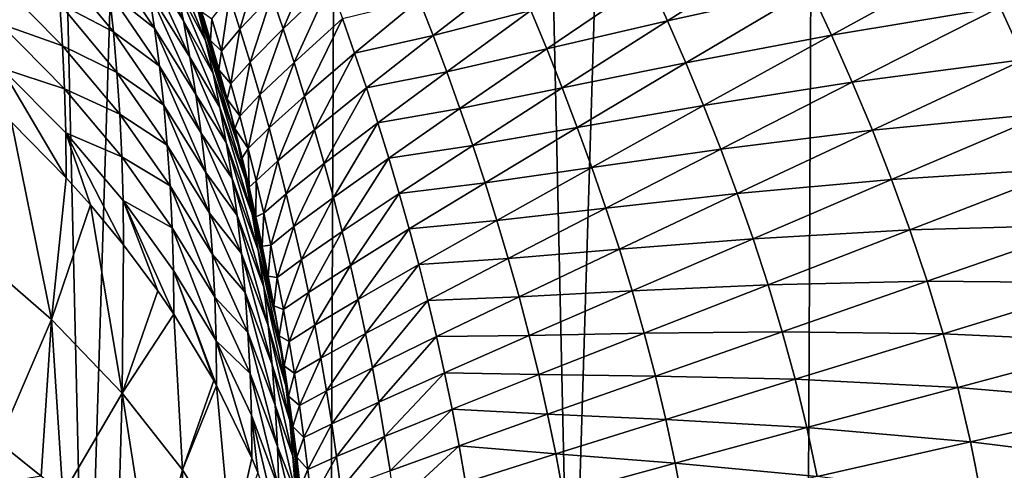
# Model space of a CAD drawing. Header units: metres. Extents: x -105 to 105, y -72 to 59.
# Tile 177 of 256: x 10.32 to 12.59, y -69.01 to -67.97. Entities that reach past the tile are written whole.
import ezdxf

# ---------------------------------------------------------------- set-up
doc = ezdxf.new("R2010")
doc.units = ezdxf.units.M
doc.layers.add('solid_509431_AD150_SW0001', color=7, linetype='CONTINUOUS')

msp = doc.modelspace()

# ---------------------------------------------------------------- linework, layer by layer
at = {"layer": 'solid_509431_AD150_SW0001'}
for points in [[(9.898882, -69.746346, 14.303777), (10.47157, -69.740265, 14.01806), (9.97818, -48.652618, 14.469905)], [(10.47157, -69.740265, 14.01806), (11.124257, -48.652618, 13.877828), (9.97818, -48.652618, 14.469905)], [(10.47157, -69.740265, 14.01806), (11.036022, -69.733932, 13.716391), (11.124257, -48.652618, 13.877828)], [(11.036022, -69.733932, 13.716391), (11.591795, -69.727371, 13.399006), (11.124257, -48.652618, 13.877828)], [(11.591795, -69.727371, 13.399006), (12.235332, -48.652618, 13.222421), (11.124257, -48.652618, 13.877828)], [(11.591795, -69.727371, 13.399006), (12.138451, -69.720604, 13.066155), (12.235332, -48.652618, 13.222421)], [(12.138451, -69.720604, 13.066155), (12.675557, -69.713654, 12.718102), (12.235332, -48.652618, 13.222421)], [(12.675557, -69.713654, 12.718102), (13.307912, -48.652618, 12.505746), (12.235332, -48.652618, 13.222421)], [(10.696587, -67.973946, -93.212151), (10.602808, -67.822723, -93.435127), (10.587223, -67.74189, -93.347351)], [(10.679933, -67.892525, -93.122528), (10.696587, -67.973946, -93.212151), (10.587223, -67.74189, -93.347351)], [(11.815368, -67.973625, -28.473663), (11.772193, -67.878334, -28.542105), (12.094154, -67.797318, -27.771261)], [(11.815368, -67.973625, -28.473663), (12.094154, -67.797318, -27.771261), (12.144762, -67.900909, -27.694637)], [(10.6299, -67.991196, -93.609245), (10.525043, -67.908035, -93.886681), (10.513583, -67.818649, -93.798706)], [(10.617055, -67.905823, -93.522446), (10.6299, -67.991196, -93.609245), (10.513583, -67.818649, -93.798706)], [(10.711823, -68.057808, -93.301323), (10.617055, -67.905823, -93.522446), (10.602808, -67.822723, -93.435127)], [(10.696587, -67.973946, -93.212151), (10.711823, -68.057808, -93.301323), (10.602808, -67.822723, -93.435127)], [(10.747847, -68.019081, -92.860367), (10.679933, -67.892525, -93.122528), (10.661924, -67.813522, -93.032501)], [(10.729286, -67.945229, -92.773788), (10.747847, -68.019081, -92.860367), (10.661924, -67.813522, -93.032501)], [(10.927114, -67.992508, -31.629211), (10.90081, -67.915146, -31.661268), (11.004828, -67.810356, -30.968035)], [(10.927114, -67.992508, -31.629211), (11.004828, -67.810356, -30.968035), (11.034986, -67.889442, -30.926651)], [(12.194205, -68.006897, -27.619116), (12.144762, -67.900909, -27.694637), (12.526465, -67.825096, -26.920055)], [(12.194205, -68.006897, -27.619116), (12.526465, -67.825096, -26.920055), (12.583886, -67.942307, -26.837727)], [(10.534948, -67.99968, -93.973984), (10.410781, -67.934494, -94.251495), (10.402547, -67.8395, -94.163956)], [(10.525043, -67.908035, -93.886681), (10.534948, -67.99968, -93.973984), (10.402547, -67.8395, -94.163956)], [(10.827399, -67.993179, -32.361908), (10.80284, -67.917191, -32.384636), (10.873464, -67.837936, -31.693308)], [(10.827399, -67.993179, -32.361908), (10.873464, -67.837936, -31.693308), (10.90081, -67.915146, -31.661268)], [(10.709535, -67.87365, -92.686905), (10.743033, -67.966515, -92.507797), (10.778313, -68.085571, -92.540031)], [(10.709535, -67.87365, -92.686905), (10.778313, -68.085571, -92.540031), (10.785594, -68.111374, -92.546928)], [(10.709535, -67.87365, -92.686905), (10.785594, -68.111374, -92.546928), (10.729286, -67.945229, -92.773788)], [(11.273852, -68.007645, -30.081444), (11.241501, -67.924522, -30.132301), (11.461912, -67.862091, -29.373306)], [(11.273852, -68.007645, -30.081444), (11.461912, -67.862091, -29.373306), (11.499567, -67.949738, -29.313242)], [(10.417321, -68.031685, -94.338219), (10.273634, -67.981125, -94.610657), (10.268936, -67.881287, -94.52446)], [(10.410781, -67.934494, -94.251495), (10.417321, -68.031685, -94.338219), (10.268936, -67.881287, -94.52446)], [(10.765158, -68.095207, -92.946625), (10.696587, -67.973946, -93.212151), (10.679933, -67.892525, -93.122528)], [(10.747847, -68.019081, -92.860367), (10.765158, -68.095207, -92.946625), (10.679933, -67.892525, -93.122528)], [(10.952381, -68.070007, -31.597145), (10.927114, -67.992508, -31.629211), (11.034986, -67.889442, -30.926651)], [(10.952381, -68.070007, -31.597145), (11.034986, -67.889442, -30.926651), (11.064177, -67.968887, -30.885172)], [(11.536326, -68.038544, -29.253447), (11.499567, -67.949738, -29.313242), (11.772193, -67.878334, -28.542105)], [(11.536326, -68.038544, -29.253447), (11.772193, -67.878334, -28.542105), (11.815368, -67.973625, -28.473663)], [(12.639588, -68.062836, -26.757462), (12.583886, -67.942307, -26.837727), (13.027855, -67.8825, -26.065735)], [(10.641273, -68.078819, -93.69548), (10.534948, -67.99968, -93.973984), (10.525043, -67.908035, -93.886681)], [(10.6299, -67.991196, -93.609245), (10.641273, -68.078819, -93.69548), (10.525043, -67.908035, -93.886681)], [(10.725571, -68.144104, -93.389992), (10.6299, -67.991196, -93.609245), (10.617055, -67.905823, -93.522446)], [(10.711823, -68.057808, -93.301323), (10.725571, -68.144104, -93.389992), (10.617055, -67.905823, -93.522446)], [(10.784843, -68.044182, -33.067562), (10.762072, -67.969109, -33.08094), (10.80284, -67.917191, -32.384636)], [(10.784843, -68.044182, -33.067562), (10.80284, -67.917191, -32.384636), (10.827399, -67.993179, -32.361908)], [(10.850863, -68.069153, -32.339252), (10.827399, -67.993179, -32.361908), (10.90081, -67.915146, -31.661268)], [(10.850863, -68.069153, -32.339252), (10.90081, -67.915146, -31.661268), (10.927114, -67.992508, -31.629211)], [(11.857543, -68.070648, -28.405867), (11.815368, -67.973625, -28.473663), (12.144762, -67.900909, -27.694637)], [(11.857543, -68.070648, -28.405867), (12.144762, -67.900909, -27.694637), (12.194205, -68.006897, -27.619116)], [(10.543226, -68.093559, -94.06057), (10.417321, -68.031685, -94.338219), (10.410781, -67.934494, -94.251495)], [(10.534948, -67.99968, -93.973984), (10.543226, -68.093559, -94.06057), (10.410781, -67.934494, -94.251495)], [(11.0924, -68.048698, -30.843668), (11.064177, -67.968887, -30.885172), (11.241501, -67.924522, -30.132301)], [(11.0924, -68.048698, -30.843668), (11.241501, -67.924522, -30.132301), (11.273852, -68.007645, -30.081444)], [(10.805193, -68.184776, -92.634499), (10.729286, -67.945229, -92.773788), (10.785594, -68.111374, -92.546928)], [(10.805193, -68.184776, -92.634499), (10.747847, -68.019081, -92.860367), (10.729286, -67.945229, -92.773788)], [(10.738684, -67.952454, -33.763645), (10.75914, -68.019714, -33.759693), (10.743033, -67.966515, -92.507797)], [(10.762072, -67.969109, -33.08094), (10.75914, -68.019714, -33.759693), (10.738684, -67.952454, -33.763645)], [(11.305288, -68.091507, -30.030687), (11.273852, -68.007645, -30.081444), (11.499567, -67.949738, -29.313242)], [(11.305288, -68.091507, -30.030687), (11.499567, -67.949738, -29.313242), (11.536326, -68.038544, -29.253447)], [(12.242276, -68.115372, -27.545111), (12.194205, -68.006897, -27.619116), (12.583886, -67.942307, -26.837727)], [(12.242276, -68.115372, -27.545111), (12.583886, -67.942307, -26.837727), (12.639588, -68.062836, -26.757462)], [(10.422091, -68.13105, -94.424072), (10.27651, -68.083069, -94.6959), (10.273634, -67.981125, -94.610657)], [(10.417321, -68.031685, -94.338219), (10.422091, -68.13105, -94.424072), (10.273634, -67.981125, -94.610657)], [(10.78116, -68.173653, -93.032509), (10.711823, -68.057808, -93.301323), (10.696587, -67.973946, -93.212151)], [(10.765158, -68.095207, -92.946625), (10.78116, -68.173653, -93.032509), (10.696587, -67.973946, -93.212151)], [(10.75914, -68.019714, -33.759693), (10.778313, -68.085571, -92.540031), (10.743033, -67.966515, -92.507797)], [(10.784843, -68.044182, -33.067562), (10.75914, -68.019714, -33.759693), (10.762072, -67.969109, -33.08094)], [(10.976621, -68.147652, -31.565128), (10.952381, -68.070007, -31.597145), (11.064177, -67.968887, -30.885172)], [(10.976621, -68.147652, -31.565128), (11.064177, -67.968887, -30.885172), (11.0924, -68.048698, -30.843668)], [(11.572129, -68.12854, -29.194098), (11.536326, -68.038544, -29.253447), (11.815368, -67.973625, -28.473663)], [(11.572129, -68.12854, -29.194098), (11.815368, -67.973625, -28.473663), (11.857543, -68.070648, -28.405867)], [(10.651104, -68.168686, -93.78109), (10.543226, -68.093559, -94.06057), (10.534948, -67.99968, -93.973984)], [(10.641273, -68.078819, -93.69548), (10.651104, -68.168686, -93.78109), (10.534948, -67.99968, -93.973984)], [(10.737753, -68.232834, -93.478104), (10.641273, -68.078819, -93.69548), (10.6299, -67.991196, -93.609245)], [(10.725571, -68.144104, -93.389992), (10.737753, -68.232834, -93.478104), (10.6299, -67.991196, -93.609245)], [(10.806493, -68.119125, -33.054356), (10.784843, -68.044182, -33.067562), (10.827399, -67.993179, -32.361908)], [(10.806493, -68.119125, -33.054356), (10.827399, -67.993179, -32.361908), (10.850863, -68.069153, -32.339252)], [(10.873244, -68.145103, -32.316677), (10.850863, -68.069153, -32.339252), (10.927114, -67.992508, -31.629211)], [(10.873244, -68.145103, -32.316677), (10.927114, -67.992508, -31.629211), (10.952381, -68.070007, -31.597145)], [(11.119653, -68.128906, -30.802233), (11.0924, -68.048698, -30.843668), (11.273852, -68.007645, -30.081444)], [(11.119653, -68.128906, -30.802233), (11.273852, -68.007645, -30.081444), (11.305288, -68.091507, -30.030687)], [(11.898574, -68.169449, -28.339062), (11.857543, -68.070648, -28.405867), (12.194205, -68.006897, -27.619116)], [(11.898574, -68.169449, -28.339062), (12.194205, -68.006897, -27.619116), (12.242276, -68.115372, -27.545111)], [(10.549802, -68.189667, -94.146378), (10.422091, -68.13105, -94.424072), (10.417321, -68.031685, -94.338219)], [(10.543226, -68.093559, -94.06057), (10.549802, -68.189667, -94.146378), (10.417321, -68.031685, -94.338219)], [(10.823478, -68.260689, -92.72171), (10.765158, -68.095207, -92.946625), (10.747847, -68.019081, -92.860367)], [(10.805193, -68.184776, -92.634499), (10.823478, -68.260689, -92.72171), (10.747847, -68.019081, -92.860367)], [(10.75914, -68.019714, -33.759693), (10.778733, -68.087051, -33.755913), (10.778313, -68.085571, -92.540031)], [(10.784843, -68.044182, -33.067562), (10.778733, -68.087051, -33.755913), (10.75914, -68.019714, -33.759693)], [(10.806493, -68.119125, -33.054356), (10.778733, -68.087051, -33.755913), (10.784843, -68.044182, -33.067562)], [(10.999838, -68.225456, -31.533224), (10.976621, -68.147652, -31.565128), (11.0924, -68.048698, -30.843668)], [(10.999838, -68.225456, -31.533224), (11.0924, -68.048698, -30.843668), (11.119653, -68.128906, -30.802233)], [(11.335773, -68.176125, -29.980196), (11.305288, -68.091507, -30.030687), (11.536326, -68.038544, -29.253447)], [(11.335773, -68.176125, -29.980196), (11.536326, -68.038544, -29.253447), (11.572129, -68.12854, -29.194098)], [(10.795795, -68.254425, -93.117989), (10.725571, -68.144104, -93.389992), (10.711823, -68.057808, -93.301323)], [(10.78116, -68.173653, -93.032509), (10.795795, -68.254425, -93.117989), (10.711823, -68.057808, -93.301323)], [(10.827036, -68.193939, -33.041317), (10.806493, -68.119125, -33.054356), (10.850863, -68.069153, -32.339252)], [(10.827036, -68.193939, -33.041317), (10.850863, -68.069153, -32.339252), (10.873244, -68.145103, -32.316677)], [(10.894558, -68.221039, -32.29422), (10.873244, -68.145103, -32.316677), (10.952381, -68.070007, -31.597145)], [(10.894558, -68.221039, -32.29422), (10.952381, -68.070007, -31.597145), (10.976621, -68.147652, -31.565128)], [(11.606914, -68.219749, -29.135334), (11.572129, -68.12854, -29.194098), (11.857543, -68.070648, -28.405867)], [(11.606914, -68.219749, -29.135334), (11.857543, -68.070648, -28.405867), (11.898574, -68.169449, -28.339062)], [(12.288766, -68.226387, -27.472965), (12.242276, -68.115372, -27.545111), (12.639588, -68.062836, -26.757462)], [(12.288766, -68.226387, -27.472965), (12.639588, -68.062836, -26.757462), (12.693187, -68.186737, -26.679882)], [(10.27651, -68.083069, -94.6959), (10.426003, -68.336243, -94.592949), (10.299816, -68.208176, -94.753677)], [(10.425011, -68.232582, -94.509003), (10.426003, -68.336243, -94.592949), (10.27651, -68.083069, -94.6959)], [(10.422091, -68.13105, -94.424072), (10.425011, -68.232582, -94.509003), (10.27651, -68.083069, -94.6959)], [(10.659318, -68.260773, -93.866013), (10.549802, -68.189667, -94.146378), (10.543226, -68.093559, -94.06057)], [(10.651104, -68.168686, -93.78109), (10.659318, -68.260773, -93.866013), (10.543226, -68.093559, -94.06057)], [(10.748292, -68.323982, -93.56559), (10.651104, -68.168686, -93.78109), (10.641273, -68.078819, -93.69548)], [(10.737753, -68.232834, -93.478104), (10.748292, -68.323982, -93.56559), (10.641273, -68.078819, -93.69548)], [(10.840391, -68.339043, -92.808578), (10.78116, -68.173653, -93.032509), (10.765158, -68.095207, -92.946625)], [(10.823478, -68.260689, -92.72171), (10.840391, -68.339043, -92.808578), (10.765158, -68.095207, -92.946625)], [(10.778733, -68.087051, -33.755913), (10.785594, -68.111374, -92.546928), (10.778313, -68.085571, -92.540031)], [(10.778733, -68.087051, -33.755913), (10.797482, -68.154518, -33.752316), (10.785594, -68.111374, -92.546928)], [(10.806493, -68.119125, -33.054356), (10.797482, -68.154518, -33.752316), (10.778733, -68.087051, -33.755913)], [(11.14593, -68.209541, -30.760929), (11.119653, -68.128906, -30.802233), (11.305288, -68.091507, -30.030687)], [(11.14593, -68.209541, -30.760929), (11.305288, -68.091507, -30.030687), (11.335773, -68.176125, -29.980196)], [(10.797482, -68.154518, -33.752316), (10.811016, -68.205292, -92.571762), (10.785594, -68.111374, -92.546928)], [(10.805193, -68.184776, -92.634499), (10.785594, -68.111374, -92.546928), (10.811016, -68.205292, -92.571762)], [(10.827036, -68.193939, -33.041317), (10.797482, -68.154518, -33.752316), (10.806493, -68.119125, -33.054356)], [(11.938305, -68.270088, -28.273611), (11.898574, -68.169449, -28.339062), (12.242276, -68.115372, -27.545111)], [(11.938305, -68.270088, -28.273611), (12.242276, -68.115372, -27.545111), (12.288766, -68.226387, -27.472965)], [(10.554597, -68.287979, -94.231346), (10.425011, -68.232582, -94.509003), (10.422091, -68.13105, -94.424072)], [(10.549802, -68.189667, -94.146378), (10.554597, -68.287979, -94.231346), (10.422091, -68.13105, -94.424072)], [(10.808992, -68.337517, -93.203018), (10.737753, -68.232834, -93.478104), (10.725571, -68.144104, -93.389992)], [(10.795795, -68.254425, -93.117989), (10.808992, -68.337517, -93.203018), (10.725571, -68.144104, -93.389992)], [(10.846491, -68.268631, -33.028465), (10.827036, -68.193939, -33.041317), (10.873244, -68.145103, -32.316677)], [(10.846491, -68.268631, -33.028465), (10.873244, -68.145103, -32.316677), (10.894558, -68.221039, -32.29422)], [(11.022036, -68.303444, -31.501484), (10.999838, -68.225456, -31.533224), (11.119653, -68.128906, -30.802233)], [(11.022036, -68.303444, -31.501484), (11.119653, -68.128906, -30.802233), (11.14593, -68.209541, -30.760929)], [(11.365266, -68.26152, -29.930119), (11.335773, -68.176125, -29.980196), (11.572129, -68.12854, -29.194098)], [(11.365266, -68.26152, -29.930119), (11.572129, -68.12854, -29.194098), (11.606914, -68.219749, -29.135334)], [(10.757105, -68.417534, -93.652397), (10.659318, -68.260773, -93.866013), (10.651104, -68.168686, -93.78109)], [(10.748292, -68.323982, -93.56559), (10.757105, -68.417534, -93.652397), (10.651104, -68.168686, -93.78109)], [(10.797482, -68.154518, -33.752316), (10.815403, -68.222153, -33.748917), (10.811016, -68.205292, -92.571762)], [(10.827036, -68.193939, -33.041317), (10.815403, -68.222153, -33.748917), (10.797482, -68.154518, -33.752316)], [(10.914815, -68.296967, -32.271927), (10.894558, -68.221039, -32.29422), (10.976621, -68.147652, -31.565128)], [(10.914815, -68.296967, -32.271927), (10.976621, -68.147652, -31.565128), (10.999838, -68.225456, -31.533224)], [(11.640577, -68.312202, -29.077452), (11.606914, -68.219749, -29.135334), (11.898574, -68.169449, -28.339062)], [(11.640577, -68.312202, -29.077452), (11.898574, -68.169449, -28.339062), (11.938305, -68.270088, -28.273611)], [(10.665842, -68.35508, -93.950203), (10.554597, -68.287979, -94.231346), (10.549802, -68.189667, -94.146378)], [(10.659318, -68.260773, -93.866013), (10.665842, -68.35508, -93.950203), (10.549802, -68.189667, -94.146378)], [(10.855867, -68.419861, -92.895065), (10.795795, -68.254425, -93.117989), (10.78116, -68.173653, -93.032509)], [(10.840391, -68.339043, -92.808578), (10.855867, -68.419861, -92.895065), (10.78116, -68.173653, -93.032509)], [(10.805193, -68.184776, -92.634499), (10.811016, -68.205292, -92.571762), (10.841133, -68.3256, -92.603012)], [(10.805193, -68.184776, -92.634499), (10.841133, -68.3256, -92.603012), (10.823478, -68.260689, -92.72171)], [(11.171213, -68.290611, -30.719887), (11.14593, -68.209541, -30.760929), (11.335773, -68.176125, -29.980196)], [(11.171213, -68.290611, -30.719887), (11.335773, -68.176125, -29.980196), (11.365266, -68.26152, -29.930119)], [(12.33337, -68.339973, -27.403236), (12.288766, -68.226387, -27.472965), (12.693187, -68.186737, -26.679882)], [(12.33337, -68.339973, -27.403236), (12.693187, -68.186737, -26.679882), (12.744265, -68.314041, -26.605659)], [(10.392079, -68.663528, -94.90728), (10.205544, -68.501526, -95.142975), (10.299816, -68.208176, -94.753677)], [(10.392079, -68.663528, -94.90728), (10.299816, -68.208176, -94.753677), (10.426003, -68.336243, -94.592949)], [(10.8325, -68.289978, -33.745731), (10.841133, -68.3256, -92.603012), (10.811016, -68.205292, -92.571762)], [(10.815403, -68.222153, -33.748917), (10.8325, -68.289978, -33.745731), (10.811016, -68.205292, -92.571762)], [(10.846491, -68.268631, -33.028465), (10.815403, -68.222153, -33.748917), (10.827036, -68.193939, -33.041317)], [(11.04321, -68.381607, -31.469997), (11.022036, -68.303444, -31.501484), (11.14593, -68.209541, -30.760929)], [(11.04321, -68.381607, -31.469997), (11.14593, -68.209541, -30.760929), (11.171213, -68.290611, -30.719887)], [(10.425011, -68.232582, -94.509003), (10.55853, -68.491127, -94.398567), (10.481737, -68.39843, -94.5149)], [(10.557533, -68.388474, -94.31543), (10.55853, -68.491127, -94.398567), (10.425011, -68.232582, -94.509003)], [(10.425011, -68.232582, -94.509003), (10.481737, -68.39843, -94.5149), (10.426003, -68.336243, -94.592949)], [(10.554597, -68.287979, -94.231346), (10.557533, -68.388474, -94.31543), (10.425011, -68.232582, -94.509003)], [(10.820682, -68.422935, -93.287529), (10.748292, -68.323982, -93.56559), (10.737753, -68.232834, -93.478104)], [(10.808992, -68.337517, -93.203018), (10.820682, -68.422935, -93.287529), (10.737753, -68.232834, -93.478104)], [(10.846491, -68.268631, -33.028465), (10.8325, -68.289978, -33.745731), (10.815403, -68.222153, -33.748917)], [(10.864875, -68.343201, -33.015823), (10.846491, -68.268631, -33.028465), (10.894558, -68.221039, -32.29422)], [(10.864875, -68.343201, -33.015823), (10.894558, -68.221039, -32.29422), (10.914815, -68.296967, -32.271927)], [(10.934027, -68.372894, -32.249825), (10.914815, -68.296967, -32.271927), (10.999838, -68.225456, -31.533224)], [(10.934027, -68.372894, -32.249825), (10.999838, -68.225456, -31.533224), (11.022036, -68.303444, -31.501484)], [(11.393729, -68.347694, -29.880562), (11.365266, -68.26152, -29.930119), (11.606914, -68.219749, -29.135334)], [(11.393729, -68.347694, -29.880562), (11.606914, -68.219749, -29.135334), (11.640577, -68.312202, -29.077452)], [(11.976579, -68.372581, -28.209814), (11.938305, -68.270088, -28.273611), (12.288766, -68.226387, -27.472965)], [(11.976579, -68.372581, -28.209814), (12.288766, -68.226387, -27.472965), (12.33337, -68.339973, -27.403236)], [(10.869834, -68.503143, -92.981117), (10.808992, -68.337517, -93.203018), (10.795795, -68.254425, -93.117989)], [(10.855867, -68.419861, -92.895065), (10.869834, -68.503143, -92.981117), (10.795795, -68.254425, -93.117989)], [(10.823478, -68.260689, -92.72171), (10.841133, -68.3256, -92.603012), (10.868656, -68.446457, -92.633789)], [(10.823478, -68.260689, -92.72171), (10.868656, -68.446457, -92.633789), (10.840391, -68.339043, -92.808578)], [(10.76411, -68.513474, -93.738449), (10.665842, -68.35508, -93.950203), (10.659318, -68.260773, -93.866013)], [(10.757105, -68.417534, -93.652397), (10.76411, -68.513474, -93.738449), (10.659318, -68.260773, -93.866013)], [(10.846491, -68.268631, -33.028465), (10.848755, -68.357903, -33.742756), (10.8325, -68.289978, -33.745731)], [(10.864875, -68.343201, -33.015823), (10.848755, -68.357903, -33.742756), (10.846491, -68.268631, -33.028465)], [(11.195481, -68.372116, -30.679218), (11.171213, -68.290611, -30.719887), (11.365266, -68.26152, -29.930119)], [(11.195481, -68.372116, -30.679218), (11.365266, -68.26152, -29.930119), (11.393729, -68.347694, -29.880562)], [(11.673006, -68.40593, -29.020758), (11.640577, -68.312202, -29.077452), (11.938305, -68.270088, -28.273611)], [(11.673006, -68.40593, -29.020758), (11.938305, -68.270088, -28.273611), (11.976579, -68.372581, -28.209814)], [(10.6706, -68.451584, -94.0336), (10.557533, -68.388474, -94.31543), (10.554597, -68.287979, -94.231346)], [(10.665842, -68.35508, -93.950203), (10.6706, -68.451584, -94.0336), (10.554597, -68.287979, -94.231346)], [(10.8325, -68.289978, -33.745731), (10.848755, -68.357903, -33.742756), (10.841133, -68.3256, -92.603012)], [(10.882203, -68.417656, -33.003407), (10.864875, -68.343201, -33.015823), (10.914815, -68.296967, -32.271927)], [(10.882203, -68.417656, -33.003407), (10.914815, -68.296967, -32.271927), (10.934027, -68.372894, -32.249825)], [(10.952199, -68.448814, -32.227978), (10.934027, -68.372894, -32.249825), (11.022036, -68.303444, -31.501484)], [(10.952199, -68.448814, -32.227978), (11.022036, -68.303444, -31.501484), (11.04321, -68.381607, -31.469997)], [(11.063354, -68.459953, -31.438854), (11.04321, -68.381607, -31.469997), (11.171213, -68.290611, -30.719887)], [(11.063354, -68.459953, -31.438854), (11.171213, -68.290611, -30.719887), (11.195481, -68.372116, -30.679218)], [(10.830788, -68.510666, -93.371468), (10.757105, -68.417534, -93.652397), (10.748292, -68.323982, -93.56559)], [(10.820682, -68.422935, -93.287529), (10.830788, -68.510666, -93.371468), (10.748292, -68.323982, -93.56559)], [(10.864185, -68.425987, -33.739975), (10.868656, -68.446457, -92.633789), (10.841133, -68.3256, -92.603012)], [(10.848755, -68.357903, -33.742756), (10.864185, -68.425987, -33.739975), (10.841133, -68.3256, -92.603012)], [(11.421093, -68.434669, -29.831774), (11.393729, -68.347694, -29.880562), (11.640577, -68.312202, -29.077452)], [(11.421093, -68.434669, -29.831774), (11.640577, -68.312202, -29.077452), (11.673006, -68.40593, -29.020758)], [(12.375761, -68.456169, -27.336521), (12.33337, -68.339973, -27.403236), (12.744265, -68.314041, -26.605659)], [(12.375761, -68.456169, -27.336521), (12.744265, -68.314041, -26.605659), (12.792403, -68.444763, -26.535412)], [(10.392079, -68.663528, -94.90728), (10.426003, -68.336243, -94.592949), (10.481737, -68.39843, -94.5149)], [(10.882213, -68.588898, -93.066666), (10.820682, -68.422935, -93.287529), (10.808992, -68.337517, -93.203018)], [(10.869834, -68.503143, -92.981117), (10.882213, -68.588898, -93.066666), (10.808992, -68.337517, -93.203018)], [(10.840391, -68.339043, -92.808578), (10.868656, -68.446457, -92.633789), (10.893578, -68.567818, -92.664131)], [(10.840391, -68.339043, -92.808578), (10.893578, -68.567818, -92.664131), (10.897441, -68.587891, -92.669098)], [(10.840391, -68.339043, -92.808578), (10.897441, -68.587891, -92.669098), (10.855867, -68.419861, -92.895065)], [(10.864875, -68.343201, -33.015823), (10.864185, -68.425987, -33.739975), (10.848755, -68.357903, -33.742756)], [(10.882203, -68.417656, -33.003407), (10.864185, -68.425987, -33.739975), (10.864875, -68.343201, -33.015823)], [(11.218713, -68.454048, -30.639013), (11.195481, -68.372116, -30.679218), (11.393729, -68.347694, -29.880562)], [(11.218713, -68.454048, -30.639013), (11.393729, -68.347694, -29.880562), (11.421093, -68.434669, -29.831774)], [(12.013165, -68.476967, -28.148155), (11.976579, -68.372581, -28.209814), (12.33337, -68.339973, -27.403236)], [(12.013165, -68.476967, -28.148155), (12.33337, -68.339973, -27.403236), (12.375761, -68.456169, -27.336521)], [(10.769222, -68.611778, -93.8237), (10.6706, -68.451584, -94.0336), (10.665842, -68.35508, -93.950203)], [(10.76411, -68.513474, -93.738449), (10.769222, -68.611778, -93.8237), (10.665842, -68.35508, -93.950203)], [(10.89849, -68.491997, -32.991241), (10.882203, -68.417656, -33.003407), (10.934027, -68.372894, -32.249825)], [(10.89849, -68.491997, -32.991241), (10.934027, -68.372894, -32.249825), (10.952199, -68.448814, -32.227978)], [(11.082463, -68.538452, -31.408112), (11.063354, -68.459953, -31.438854), (11.195481, -68.372116, -30.679218)], [(11.082463, -68.538452, -31.408112), (11.195481, -68.372116, -30.679218), (11.218713, -68.454048, -30.639013)], [(11.704089, -68.500938, -28.965504), (11.673006, -68.40593, -29.020758), (11.976579, -68.372581, -28.209814)], [(11.704089, -68.500938, -28.965504), (11.976579, -68.372581, -28.209814), (12.013165, -68.476967, -28.148155)], [(10.557533, -68.388474, -94.31543), (10.674501, -68.651085, -94.197815), (10.637825, -68.597397, -94.26519)], [(10.673512, -68.550255, -94.116158), (10.674501, -68.651085, -94.197815), (10.557533, -68.388474, -94.31543)], [(10.557533, -68.388474, -94.31543), (10.637825, -68.597397, -94.26519), (10.55853, -68.491127, -94.398567)], [(10.6706, -68.451584, -94.0336), (10.673512, -68.550255, -94.116158), (10.557533, -68.388474, -94.31543)], [(10.969337, -68.524727, -32.206436), (10.952199, -68.448814, -32.227978), (11.04321, -68.381607, -31.469997)], [(10.969337, -68.524727, -32.206436), (11.04321, -68.381607, -31.469997), (11.063354, -68.459953, -31.438854)], [(10.555333, -68.833397, -94.660133), (10.392079, -68.663528, -94.90728), (10.481737, -68.39843, -94.5149)], [(10.555333, -68.833397, -94.660133), (10.481737, -68.39843, -94.5149), (10.55853, -68.491127, -94.398567)], [(10.839235, -68.600693, -93.454788), (10.76411, -68.513474, -93.738449), (10.757105, -68.417534, -93.652397)], [(10.830788, -68.510666, -93.371468), (10.839235, -68.600693, -93.454788), (10.757105, -68.417534, -93.652397)], [(10.910679, -68.661804, -92.74659), (10.855867, -68.419861, -92.895065), (10.897441, -68.587891, -92.669098)], [(10.910679, -68.661804, -92.74659), (10.869834, -68.503143, -92.981117), (10.855867, -68.419861, -92.895065)], [(10.882203, -68.417656, -33.003407), (10.878811, -68.494339, -33.737389), (10.864185, -68.425987, -33.739975)], [(10.89849, -68.491997, -32.991241), (10.878811, -68.494339, -33.737389), (10.882203, -68.417656, -33.003407)], [(11.447283, -68.522438, -29.784006), (11.421093, -68.434669, -29.831774), (11.673006, -68.40593, -29.020758)], [(11.447283, -68.522438, -29.784006), (11.673006, -68.40593, -29.020758), (11.704089, -68.500938, -28.965504)], [(10.892923, -68.677101, -93.151657), (10.830788, -68.510666, -93.371468), (10.820682, -68.422935, -93.287529)], [(10.882213, -68.588898, -93.066666), (10.892923, -68.677101, -93.151657), (10.820682, -68.422935, -93.287529)], [(10.864185, -68.425987, -33.739975), (10.878811, -68.494339, -33.737389), (10.868656, -68.446457, -92.633789)], [(11.240869, -68.536423, -30.599463), (11.218713, -68.454048, -30.639013), (11.421093, -68.434669, -29.831774)], [(11.240869, -68.536423, -30.599463), (11.421093, -68.434669, -29.831774), (11.447283, -68.522438, -29.784006)], [(10.772354, -68.71244, -93.908089), (10.673512, -68.550255, -94.116158), (10.6706, -68.451584, -94.0336)], [(10.769222, -68.611778, -93.8237), (10.772354, -68.71244, -93.908089), (10.6706, -68.451584, -94.0336)], [(10.89264, -68.563004, -33.734989), (10.893578, -68.567818, -92.664131), (10.868656, -68.446457, -92.633789)], [(10.878811, -68.494339, -33.737389), (10.89264, -68.563004, -33.734989), (10.868656, -68.446457, -92.633789)], [(10.913745, -68.566223, -32.979347), (10.89849, -68.491997, -32.991241), (10.952199, -68.448814, -32.227978)], [(10.913745, -68.566223, -32.979347), (10.952199, -68.448814, -32.227978), (10.969337, -68.524727, -32.206436)], [(10.985443, -68.600616, -32.185234), (10.969337, -68.524727, -32.206436), (11.063354, -68.459953, -31.438854)], [(10.985443, -68.600616, -32.185234), (11.063354, -68.459953, -31.438854), (11.082463, -68.538452, -31.408112)], [(11.100517, -68.617119, -31.377909), (11.082463, -68.538452, -31.408112), (11.218713, -68.454048, -30.639013)], [(11.100517, -68.617119, -31.377909), (11.218713, -68.454048, -30.639013), (11.240869, -68.536423, -30.599463)], [(12.047814, -68.583237, -28.089159), (12.013165, -68.476967, -28.148155), (12.375761, -68.456169, -27.336521)], [(12.047814, -68.583237, -28.089159), (12.375761, -68.456169, -27.336521), (12.415614, -68.574944, -27.273371)], [(12.415614, -68.574944, -27.273371), (12.375761, -68.456169, -27.336521), (12.792403, -68.444763, -26.535412)], [(12.415614, -68.574944, -27.273371), (12.792403, -68.444763, -26.535412), (12.837077, -68.578789, -26.469921)], [(11.73366, -68.597244, -28.912109), (11.704089, -68.500938, -28.965504), (12.013165, -68.476967, -28.148155)], [(11.73366, -68.597244, -28.912109), (12.013165, -68.476967, -28.148155), (12.047814, -68.583237, -28.089159)], [(10.392079, -68.663528, -94.90728), (10.269023, -68.946533, -95.317421), (10.205544, -68.501526, -95.142975)], [(10.555333, -68.833397, -94.660133), (10.55853, -68.491127, -94.398567), (10.637825, -68.597397, -94.26519)], [(10.901881, -68.767746, -93.236023), (10.839235, -68.600693, -93.454788), (10.830788, -68.510666, -93.371468)], [(10.892923, -68.677101, -93.151657), (10.901881, -68.767746, -93.236023), (10.830788, -68.510666, -93.371468)], [(10.922621, -68.737869, -92.823654), (10.882213, -68.588898, -93.066666), (10.869834, -68.503143, -92.981117)], [(10.910679, -68.661804, -92.74659), (10.922621, -68.737869, -92.823654), (10.869834, -68.503143, -92.981117)], [(10.89849, -68.491997, -32.991241), (10.89264, -68.563004, -33.734989), (10.878811, -68.494339, -33.737389)], [(10.913745, -68.566223, -32.979347), (10.89264, -68.563004, -33.734989), (10.89849, -68.491997, -32.991241)], [(11.472224, -68.611015, -29.737469), (11.447283, -68.522438, -29.784006), (11.704089, -68.500938, -28.965504)], [(11.472224, -68.611015, -29.737469), (11.704089, -68.500938, -28.965504), (11.73366, -68.597244, -28.912109)], [(10.845947, -68.693001, -93.537422), (10.769222, -68.611778, -93.8237), (10.76411, -68.513474, -93.738449)], [(10.839235, -68.600693, -93.454788), (10.845947, -68.693001, -93.537422), (10.76411, -68.513474, -93.738449)], [(10.927982, -68.640335, -32.967735), (10.913745, -68.566223, -32.979347), (10.969337, -68.524727, -32.206436)], [(10.927982, -68.640335, -32.967735), (10.969337, -68.524727, -32.206436), (10.985443, -68.600616, -32.185234)], [(11.261903, -68.619217, -30.560766), (11.240869, -68.536423, -30.599463), (11.447283, -68.522438, -29.784006)], [(11.261903, -68.619217, -30.560766), (11.447283, -68.522438, -29.784006), (11.472224, -68.611015, -29.737469)], [(10.673512, -68.550255, -94.116158), (10.773418, -68.81543, -93.991554), (10.767015, -68.803719, -94.006256)], [(10.772354, -68.71244, -93.908089), (10.773418, -68.81543, -93.991554), (10.673512, -68.550255, -94.116158)], [(10.673512, -68.550255, -94.116158), (10.767015, -68.803719, -94.006256), (10.674501, -68.651085, -94.197815)], [(11.000518, -68.676491, -32.164459), (10.985443, -68.600616, -32.185234), (11.082463, -68.538452, -31.408112)], [(11.000518, -68.676491, -32.164459), (11.082463, -68.538452, -31.408112), (11.100517, -68.617119, -31.377909)], [(11.117497, -68.69593, -31.348392), (11.100517, -68.617119, -31.377909), (11.240869, -68.536423, -30.599463)], [(11.117497, -68.69593, -31.348392), (11.240869, -68.536423, -30.599463), (11.261903, -68.619217, -30.560766)], [(10.89264, -68.563004, -33.734989), (10.905649, -68.631882, -33.732807), (10.893578, -68.567818, -92.664131)], [(10.913745, -68.566223, -32.979347), (10.905649, -68.631882, -33.732807), (10.89264, -68.563004, -33.734989)], [(10.905649, -68.631882, -33.732807), (10.897441, -68.587891, -92.669098), (10.893578, -68.567818, -92.664131)], [(10.927982, -68.640335, -32.967735), (10.905649, -68.631882, -33.732807), (10.913745, -68.566223, -32.979347)], [(12.080283, -68.691376, -28.03331), (12.047814, -68.583237, -28.089159), (12.415614, -68.574944, -27.273371)], [(12.080283, -68.691376, -28.03331), (12.415614, -68.574944, -27.273371), (12.452513, -68.696213, -27.214485)], [(12.452513, -68.696213, -27.214485), (12.415614, -68.574944, -27.273371), (12.837077, -68.578789, -26.469921)], [(12.452513, -68.696213, -27.214485), (12.837077, -68.578789, -26.469921), (12.87774, -68.715942, -26.410034)], [(10.555333, -68.833397, -94.660133), (10.637825, -68.597397, -94.26519), (10.674501, -68.651085, -94.197815)], [(10.909003, -68.860817, -93.31971), (10.845947, -68.693001, -93.537422), (10.839235, -68.600693, -93.454788)], [(10.901881, -68.767746, -93.236023), (10.909003, -68.860817, -93.31971), (10.839235, -68.600693, -93.454788)], [(10.933186, -68.816002, -92.900299), (10.892923, -68.677101, -93.151657), (10.882213, -68.588898, -93.066666)], [(10.922621, -68.737869, -92.823654), (10.933186, -68.816002, -92.900299), (10.882213, -68.588898, -93.066666)], [(10.905649, -68.631882, -33.732807), (10.91589, -68.689613, -92.694046), (10.897441, -68.587891, -92.669098)], [(10.910679, -68.661804, -92.74659), (10.897441, -68.587891, -92.669098), (10.91589, -68.689613, -92.694046)], [(10.941211, -68.714325, -32.95644), (10.927982, -68.640335, -32.967735), (10.985443, -68.600616, -32.185234)], [(10.941211, -68.714325, -32.95644), (10.985443, -68.600616, -32.185234), (11.000518, -68.676491, -32.164459)], [(11.495807, -68.700386, -29.692503), (11.472224, -68.611015, -29.737469), (11.73366, -68.597244, -28.912109)], [(11.495807, -68.700386, -29.692503), (11.73366, -68.597244, -28.912109), (11.761539, -68.694824, -28.861021)], [(11.761539, -68.694824, -28.861021), (11.73366, -68.597244, -28.912109), (12.047814, -68.583237, -28.089159)], [(11.761539, -68.694824, -28.861021), (12.047814, -68.583237, -28.089159), (12.080283, -68.691376, -28.03331)], [(10.850842, -68.787575, -93.619316), (10.772354, -68.71244, -93.908089), (10.769222, -68.611778, -93.8237)], [(10.845947, -68.693001, -93.537422), (10.850842, -68.787575, -93.619316), (10.769222, -68.611778, -93.8237)], [(11.014559, -68.752319, -32.144203), (11.000518, -68.676491, -32.164459), (11.100517, -68.617119, -31.377909)], [(11.014559, -68.752319, -32.144203), (11.100517, -68.617119, -31.377909), (11.117497, -68.69593, -31.348392)], [(11.133386, -68.774879, -31.319674), (11.117497, -68.69593, -31.348392), (11.261903, -68.619217, -30.560766)], [(11.133386, -68.774879, -31.319674), (11.261903, -68.619217, -30.560766), (11.281774, -68.702431, -30.523083)], [(11.281774, -68.702431, -30.523083), (11.261903, -68.619217, -30.560766), (11.472224, -68.611015, -29.737469)], [(11.281774, -68.702431, -30.523083), (11.472224, -68.611015, -29.737469), (11.495807, -68.700386, -29.692503)], [(10.905649, -68.631882, -33.732807), (10.917841, -68.701012, -33.730808), (10.91589, -68.689613, -92.694046)], [(10.927982, -68.640335, -32.967735), (10.917841, -68.701012, -33.730808), (10.905649, -68.631882, -33.732807)], [(10.941211, -68.714325, -32.95644), (10.917841, -68.701012, -33.730808), (10.927982, -68.640335, -32.967735)], [(10.392079, -68.663528, -94.90728), (10.367874, -69.024628, -95.184586), (10.269023, -68.946533, -95.317421)], [(10.392079, -68.663528, -94.90728), (10.418139, -69.067368, -95.111931), (10.367874, -69.024628, -95.184586)], [(10.555333, -68.833397, -94.660133), (10.418139, -69.067368, -95.111931), (10.392079, -68.663528, -94.90728)], [(10.694277, -69.010071, -94.403091), (10.555333, -68.833397, -94.660133), (10.674501, -68.651085, -94.197815)], [(10.694277, -69.010071, -94.403091), (10.674501, -68.651085, -94.197815), (10.767015, -68.803719, -94.006256)], [(10.910679, -68.661804, -92.74659), (10.91589, -68.689613, -92.694046), (10.935589, -68.811806, -92.723442)], [(10.910679, -68.661804, -92.74659), (10.935589, -68.811806, -92.723442), (10.922621, -68.737869, -92.823654)], [(10.914201, -68.956306, -93.402657), (10.850842, -68.787575, -93.619316), (10.845947, -68.693001, -93.537422)], [(10.909003, -68.860817, -93.31971), (10.914201, -68.956306, -93.402657), (10.845947, -68.693001, -93.537422)], [(10.942308, -68.896187, -92.976479), (10.901881, -68.767746, -93.236023), (10.892923, -68.677101, -93.151657)], [(10.933186, -68.816002, -92.900299), (10.942308, -68.896187, -92.976479), (10.892923, -68.677101, -93.151657)], [(10.929222, -68.770454, -33.728951), (10.935589, -68.811806, -92.723442), (10.91589, -68.689613, -92.694046)], [(10.917841, -68.701012, -33.730808), (10.929222, -68.770454, -33.728951), (10.91589, -68.689613, -92.694046)], [(10.953439, -68.7882, -32.945488), (10.941211, -68.714325, -32.95644), (11.000518, -68.676491, -32.164459)], [(10.953439, -68.7882, -32.945488), (11.000518, -68.676491, -32.164459), (11.014559, -68.752319, -32.144203)], [(11.787552, -68.793663, -28.812651), (11.761539, -68.694824, -28.861021), (12.080283, -68.691376, -28.03331)], [(11.787552, -68.793663, -28.812651), (12.080283, -68.691376, -28.03331), (12.110255, -68.8013, -27.98122)], [(12.110255, -68.8013, -27.98122), (12.080283, -68.691376, -28.03331), (12.452513, -68.696213, -27.214485)], [(10.772354, -68.71244, -93.908089), (10.854857, -68.983459, -93.780678), (10.773418, -68.81543, -93.991554)], [(10.85384, -68.884399, -93.700417), (10.854857, -68.983459, -93.780678), (10.772354, -68.71244, -93.908089)], [(10.850842, -68.787575, -93.619316), (10.85384, -68.884399, -93.700417), (10.772354, -68.71244, -93.908089)], [(10.941211, -68.714325, -32.95644), (10.929222, -68.770454, -33.728951), (10.917841, -68.701012, -33.730808)], [(10.953439, -68.7882, -32.945488), (10.929222, -68.770454, -33.728951), (10.941211, -68.714325, -32.95644)], [(11.027566, -68.828117, -32.124527), (11.014559, -68.752319, -32.144203), (11.117497, -68.69593, -31.348392)], [(11.027566, -68.828117, -32.124527), (11.117497, -68.69593, -31.348392), (11.133386, -68.774879, -31.319674)], [(11.148149, -68.853958, -31.291946), (11.133386, -68.774879, -31.319674), (11.281774, -68.702431, -30.523083)], [(11.148149, -68.853958, -31.291946), (11.281774, -68.702431, -30.523083), (11.300415, -68.786057, -30.486683)], [(11.300415, -68.786057, -30.486683), (11.281774, -68.702431, -30.523083), (11.495807, -68.700386, -29.692503)], [(11.300415, -68.786057, -30.486683), (11.495807, -68.700386, -29.692503), (11.517909, -68.790543, -29.649481)], [(11.517909, -68.790543, -29.649481), (11.495807, -68.700386, -29.692503), (11.761539, -68.694824, -28.861021)], [(11.517909, -68.790543, -29.649481), (11.761539, -68.694824, -28.861021), (11.787552, -68.793663, -28.812651)], [(12.110255, -68.8013, -27.98122), (12.452513, -68.696213, -27.214485), (12.486029, -68.819809, -27.160622)], [(12.486029, -68.819809, -27.160622), (12.452513, -68.696213, -27.214485), (12.87774, -68.715942, -26.410034)], [(10.922621, -68.737869, -92.823654), (10.935589, -68.811806, -92.723442), (10.952671, -68.934349, -92.752335)], [(10.922621, -68.737869, -92.823654), (10.952671, -68.934349, -92.752335), (10.933186, -68.816002, -92.900299)], [(12.486029, -68.819809, -27.160622), (12.87774, -68.715942, -26.410034), (12.913863, -68.856018, -26.356544)], [(10.964675, -68.861954, -32.934906), (10.953439, -68.7882, -32.945488), (11.014559, -68.752319, -32.144203)], [(10.964675, -68.861954, -32.934906), (11.014559, -68.752319, -32.144203), (11.027566, -68.828117, -32.124527)], [(10.949925, -68.978432, -93.052132), (10.909003, -68.860817, -93.31971), (10.901881, -68.767746, -93.236023)], [(10.942308, -68.896187, -92.976479), (10.949925, -68.978432, -93.052132), (10.901881, -68.767746, -93.236023)], [(10.929222, -68.770454, -33.728951), (10.939795, -68.840279, -33.727196), (10.935589, -68.811806, -92.723442)], [(10.953439, -68.7882, -32.945488), (10.939795, -68.840279, -33.727196), (10.929222, -68.770454, -33.728951)], [(11.039531, -68.903854, -32.105553), (11.027566, -68.828117, -32.124527), (11.133386, -68.774879, -31.319674)], [(11.039531, -68.903854, -32.105553), (11.133386, -68.774879, -31.319674), (11.148149, -68.853958, -31.291946)], [(10.694277, -69.010071, -94.403091), (10.767015, -68.803719, -94.006256), (10.773418, -68.81543, -93.991554)], [(10.917387, -69.054192, -93.484795), (10.85384, -68.884399, -93.700417), (10.850842, -68.787575, -93.619316)], [(10.914201, -68.956306, -93.402657), (10.917387, -69.054192, -93.484795), (10.850842, -68.787575, -93.619316)], [(10.964675, -68.861954, -32.934906), (10.939795, -68.840279, -33.727196), (10.953439, -68.7882, -32.945488)], [(11.161754, -68.933144, -31.265425), (11.148149, -68.853958, -31.291946), (11.300415, -68.786057, -30.486683)], [(11.161754, -68.933144, -31.265425), (11.300415, -68.786057, -30.486683), (11.317753, -68.870071, -30.451859)], [(11.317753, -68.870071, -30.451859), (11.300415, -68.786057, -30.486683), (11.517909, -68.790543, -29.649481)], [(11.317753, -68.870071, -30.451859), (11.517909, -68.790543, -29.649481), (11.538414, -68.881454, -29.60874)], [(11.538414, -68.881454, -29.60874), (11.517909, -68.790543, -29.649481), (11.787552, -68.793663, -28.812651)], [(11.538414, -68.881454, -29.60874), (11.787552, -68.793663, -28.812651), (11.811468, -68.893684, -28.767521)], [(11.811468, -68.893684, -28.767521), (11.787552, -68.793663, -28.812651), (12.110255, -68.8013, -27.98122)], [(11.811468, -68.893684, -28.767521), (12.110255, -68.8013, -27.98122), (12.137404, -68.912857, -27.933552)], [(12.137404, -68.912857, -27.933552), (12.110255, -68.8013, -27.98122), (12.486029, -68.819809, -27.160622)], [(10.808034, -69.192436, -94.137772), (10.694277, -69.010071, -94.403091), (10.773418, -68.81543, -93.991554)], [(10.808034, -69.192436, -94.137772), (10.773418, -68.81543, -93.991554), (10.854857, -68.983459, -93.780678)], [(10.933186, -68.816002, -92.900299), (10.952671, -68.934349, -92.752335), (10.96713, -69.057175, -92.780693)], [(10.933186, -68.816002, -92.900299), (10.96713, -69.057175, -92.780693), (10.942308, -68.896187, -92.976479)], [(10.949562, -68.910545, -33.72562), (10.952671, -68.934349, -92.752335), (10.935589, -68.811806, -92.723442)], [(10.939795, -68.840279, -33.727196), (10.949562, -68.910545, -33.72562), (10.935589, -68.811806, -92.723442)], [(10.974927, -68.935577, -32.924732), (10.964675, -68.861954, -32.934906), (11.027566, -68.828117, -32.124527)], [(10.974927, -68.935577, -32.924732), (11.027566, -68.828117, -32.124527), (11.039531, -68.903854, -32.105553)], [(12.137404, -68.912857, -27.933552), (12.486029, -68.819809, -27.160622), (12.515749, -68.945564, -27.112488)], [(12.515749, -68.945564, -27.112488), (12.486029, -68.819809, -27.160622), (12.913863, -68.856018, -26.356544)], [(10.555333, -68.833397, -94.660133), (10.545462, -69.186882, -94.908669), (10.418139, -69.067368, -95.111931)], [(10.555333, -68.833397, -94.660133), (10.623872, -69.270744, -94.76609), (10.545462, -69.186882, -94.908669)], [(10.694277, -69.010071, -94.403091), (10.623872, -69.270744, -94.76609), (10.555333, -68.833397, -94.660133)], [(10.964675, -68.861954, -32.934906), (10.949562, -68.910545, -33.72562), (10.939795, -68.840279, -33.727196)], [(10.955969, -69.062706, -93.127228), (10.914201, -68.956306, -93.402657), (10.909003, -68.860817, -93.31971)], [(10.949925, -68.978432, -93.052132), (10.955969, -69.062706, -93.127228), (10.909003, -68.860817, -93.31971)], [(10.974927, -68.935577, -32.924732), (10.949562, -68.910545, -33.72562), (10.964675, -68.861954, -32.934906)], [(11.050443, -68.97953, -32.08741), (11.039531, -68.903854, -32.105553), (11.148149, -68.853958, -31.291946)], [(11.050443, -68.97953, -32.08741), (11.148149, -68.853958, -31.291946), (11.161754, -68.933144, -31.265425)], [(11.174167, -69.012413, -31.240297), (11.161754, -68.933144, -31.265425), (11.317753, -68.870071, -30.451859)], [(11.174167, -69.012413, -31.240297), (11.317753, -68.870071, -30.451859), (11.33372, -68.95446, -30.418875)], [(11.33372, -68.95446, -30.418875), (11.317753, -68.870071, -30.451859), (11.538414, -68.881454, -29.60874)], [(12.515749, -68.945564, -27.112488), (12.913863, -68.856018, -26.356544), (12.944848, -68.998627, -26.310225)], [(10.85384, -68.884399, -93.700417), (10.918468, -69.154457, -93.566078), (10.868422, -69.015984, -93.739861)], [(10.917387, -69.054192, -93.484795), (10.918468, -69.154457, -93.566078), (10.85384, -68.884399, -93.700417)], [(10.85384, -68.884399, -93.700417), (10.868422, -69.015984, -93.739861), (10.854857, -68.983459, -93.780678)], [(10.942308, -68.896187, -92.976479), (10.96713, -69.057175, -92.780693), (10.972563, -69.110298, -92.79277)], [(10.942308, -68.896187, -92.976479), (10.972563, -69.110298, -92.79277), (10.949925, -68.978432, -93.052132)], [(11.33372, -68.95446, -30.418875), (11.538414, -68.881454, -29.60874), (11.557168, -68.973061, -29.570715)], [(11.557168, -68.973061, -29.570715), (11.538414, -68.881454, -29.60874), (11.811468, -68.893684, -28.767521)], [(11.557168, -68.973061, -29.570715), (11.811468, -68.893684, -28.767521), (11.833054, -68.994766, -28.7262)], [(11.833054, -68.994766, -28.7262), (11.811468, -68.893684, -28.767521), (12.137404, -68.912857, -27.933552)], [(10.949562, -68.910545, -33.72562), (10.95849, -68.981117, -33.724174), (10.952671, -68.934349, -92.752335)], [(10.974927, -68.935577, -32.924732), (10.95849, -68.981117, -33.724174), (10.949562, -68.910545, -33.72562)], [(10.984199, -69.009087, -32.915016), (10.974927, -68.935577, -32.924732), (11.039531, -68.903854, -32.105553)], [(10.984199, -69.009087, -32.915016), (11.039531, -68.903854, -32.105553), (11.050443, -68.97953, -32.08741)], [(11.833054, -68.994766, -28.7262), (12.137404, -68.912857, -27.933552), (12.161422, -69.025917, -27.890928)], [(12.161422, -69.025917, -27.890928), (12.137404, -68.912857, -27.933552), (12.515749, -68.945564, -27.112488)], [(10.966553, -69.051804, -33.722763), (10.96713, -69.057175, -92.780693), (10.952671, -68.934349, -92.752335)], [(10.95849, -68.981117, -33.724174), (10.966553, -69.051804, -33.722763), (10.952671, -68.934349, -92.752335)], [(10.984199, -69.009087, -32.915016), (10.95849, -68.981117, -33.724174), (10.974927, -68.935577, -32.924732)], [(11.060296, -69.05513, -32.070213), (11.050443, -68.97953, -32.08741), (11.161754, -68.933144, -31.265425)], [(11.060296, -69.05513, -32.070213), (11.161754, -68.933144, -31.265425), (11.174167, -69.012413, -31.240297)], [(10.269023, -68.946533, -95.317421), (10.367874, -69.024628, -95.184586), (10.253467, -69.044327, -95.397842)], [(10.960372, -69.149017, -93.201714), (10.917387, -69.054192, -93.484795), (10.914201, -68.956306, -93.402657)], [(10.955969, -69.062706, -93.127228), (10.960372, -69.149017, -93.201714), (10.914201, -68.956306, -93.402657)], [(11.185338, -69.091736, -31.21681), (11.174167, -69.012413, -31.240297), (11.33372, -68.95446, -30.418875)], [(11.185338, -69.091736, -31.21681), (11.33372, -68.95446, -30.418875), (11.348221, -69.039146, -30.388071)], [(11.348221, -69.039146, -30.388071), (11.33372, -68.95446, -30.418875), (11.557168, -68.973061, -29.570715)], [(12.161422, -69.025917, -27.890928), (12.515749, -68.945564, -27.112488), (12.541204, -69.073151, -27.070772)], [(12.541204, -69.073151, -27.070772), (12.515749, -68.945564, -27.112488), (12.944848, -68.998627, -26.310225)], [(10.808034, -69.192436, -94.137772), (10.854857, -68.983459, -93.780678), (10.868422, -69.015984, -93.739861)], [(10.9791, -69.185143, -92.861183), (10.949925, -68.978432, -93.052132), (10.972563, -69.110298, -92.79277)], [(10.9791, -69.185143, -92.861183), (10.955969, -69.062706, -93.127228), (10.949925, -68.978432, -93.052132)], [(10.984199, -69.009087, -32.915016), (10.966553, -69.051804, -33.722763), (10.95849, -68.981117, -33.724174)], [(10.992497, -69.082466, -32.905796), (10.984199, -69.009087, -32.915016), (11.050443, -68.97953, -32.08741)], [(10.992497, -69.082466, -32.905796), (11.050443, -68.97953, -32.08741), (11.060296, -69.05513, -32.070213)], [(11.348221, -69.039146, -30.388071), (11.557168, -68.973061, -29.570715), (11.57401, -69.065254, -29.535872)], [(11.57401, -69.065254, -29.535872), (11.557168, -68.973061, -29.570715), (11.833054, -68.994766, -28.7262)], [(10.694277, -69.010071, -94.403091), (10.695159, -69.356171, -94.620773), (10.623872, -69.270744, -94.76609)], [(10.808034, -69.192436, -94.137772), (10.695159, -69.356171, -94.620773), (10.694277, -69.010071, -94.403091)], [(10.992497, -69.082466, -32.905796), (10.966553, -69.051804, -33.722763), (10.984199, -69.009087, -32.915016)], [(11.57401, -69.065254, -29.535872), (11.833054, -68.994766, -28.7262), (11.852087, -69.096786, -28.689219)], [(11.852087, -69.096786, -28.689219), (11.833054, -68.994766, -28.7262), (12.161422, -69.025917, -27.890928)], [(12.541204, -69.073151, -27.070772), (12.944848, -68.998627, -26.310225), (12.970094, -69.143295, -26.271976)]]:
    msp.add_3dface(points, dxfattribs=at)

doc.saveas('drawing.dxf')
